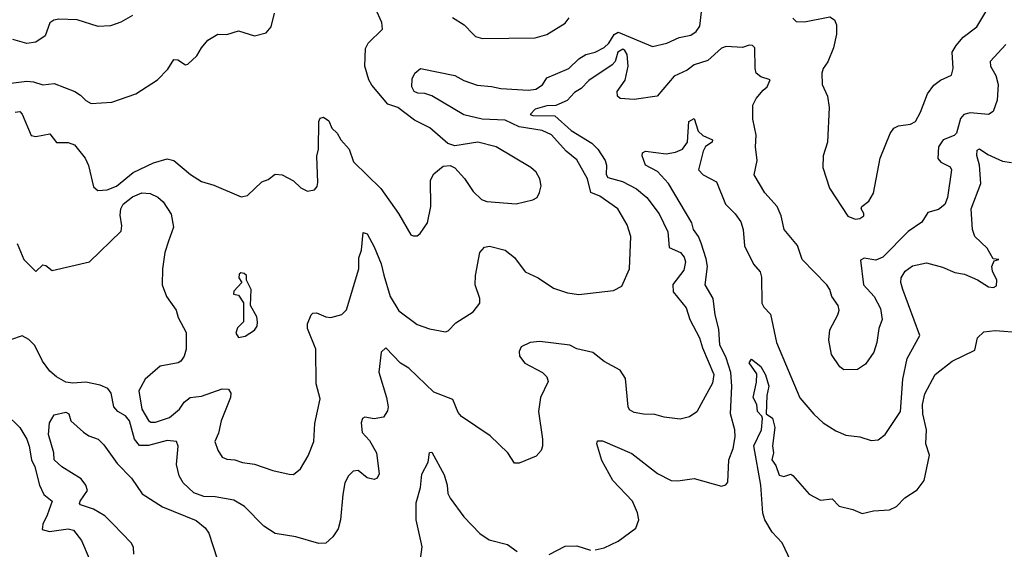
# Model space of a CAD drawing. Extents: x 1690054 to 1842981, y 782881 to 914114.
# Tile 206 of 256: x 1695785 to 1700063, y 868206 to 870507. Entities that reach past the tile are written whole.
import ezdxf

# ---------------------------------------------------------------- set-up
doc = ezdxf.new("R2010")
doc.units = 0

msp = doc.modelspace()

# ---------------------------------------------------------------- linework, layer by layer
at = {"layer": '0CON10XD'}
for points in [[(1695765, 870104.4), (1695785, 870107.3), (1695795.7, 870095.7), (1695835, 870003.6), (1695855, 869999.2), (1695915, 870011.4), (1695945, 869973.1), (1695995, 869973.5), (1696023.1, 869963.1), (1696068.6, 869905), (1696083.5, 869873.5), (1696105, 869781.2), (1696124.1, 869764.1), (1696165, 869767.7), (1696205, 869784.2), (1696277.6, 869842.4), (1696366, 869885), (1696425, 869902.5), (1696455, 869895.6), (1696526.7, 869835), (1696575, 869803.9), (1696627.9, 869787.9), (1696747, 869737), (1696775, 869742.5), (1696837, 869803), (1696865, 869813.3), (1696895, 869836.2), (1696925, 869833.3), (1696975, 869807.5), (1697005.9, 869775.9), (1697035, 869761.2), (1697065, 869767.5), (1697077.7, 869782.3), (1697080.5, 869799.5), (1697075.7, 869914.3), (1697082.5, 869945), (1697084.5, 870065), (1697090.7, 870079.3), (1697105, 870083.5), (1697127.4, 870067.4), (1697140.8, 870035), (1697164, 870014), (1697180.6, 869985), (1697216.9, 869945), (1697235, 869890), (1697354.1, 869774.1), (1697430.6, 869665), (1697485, 869572.5), (1697495, 869567.5), (1697511.7, 869568.3), (1697525, 869577.5), (1697556.2, 869625), (1697571.4, 869695), (1697570.3, 869809.7), (1697585, 869836.7), (1697625, 869870), (1697655, 869873.3), (1697675, 869863.3), (1697717.5, 869817.5), (1697755, 869760), (1697791.4, 869725), (1697815, 869717.5), (1697942.7, 869707.3), (1698015, 869723.8), (1698033.3, 869735), (1698044.1, 869755.9), (1698050, 869785), (1698044.2, 869815), (1698029.2, 869845), (1698005.8, 869865), (1697855, 869954.3), (1697775, 869975.4), (1697675, 869958.8), (1697645, 869968.8), (1697567.6, 870037.6), (1697500.5, 870070.5), (1697427.8, 870125), (1697385, 870139.7), (1697315, 870222.2), (1697302.3, 870245), (1697284.6, 870305), (1697287.8, 870382.3), (1697299.6, 870405), (1697360.5, 870465), (1697358.9, 870495), (1697330.7, 870555)], [(1697367.2, 869397.2), (1697394.3, 869305), (1697431.6, 869241.6), (1697512.1, 869182.1), (1697565, 869164.4), (1697635, 869150.8), (1697646.2, 869155), (1697679.3, 869190.7), (1697755, 869237.5), (1697783.8, 869275), (1697783.8, 869295), (1697764, 869355), (1697765.7, 869395.7), (1697784.2, 869495), (1697805, 869518.8), (1697826.4, 869523.6), (1697895, 869505.8), (1697935, 869474), (1697981.5, 869411.5), (1698037.5, 869385), (1698105, 869340.8), (1698165, 869320), (1698215, 869313.3), (1698365, 869330), (1698401.3, 869348.7), (1698434.4, 869425), (1698440.9, 869565), (1698424.4, 869615), (1698384.4, 869685), (1698305, 869740.8), (1698266.6, 869756.6), (1698251.8, 869815), (1698205, 869897.8), (1698158.8, 869935), (1698095, 870006.4), (1698055.5, 870025.5), (1697955, 870041.5), (1697895, 870069.7), (1697795, 870074.2), (1697715, 870094), (1697576.1, 870176.1), (1697545, 870186), (1697515, 870186.9), (1697499.4, 870195), (1697489.4, 870215), (1697490.4, 870249.6), (1697502, 870275), (1697525.8, 870294.2), (1697675, 870264.5), (1697715, 870241.9), (1697772.4, 870222.4), (1697835, 870216.8), (1697875, 870207.7), (1697995, 870200), (1698027.5, 870205), (1698056.2, 870223.8), (1698075.3, 870254.7), (1698170.4, 870295), (1698215, 870336.9), (1698245, 870356.1), (1698285, 870365.4), (1698325, 870386.2), (1698345.3, 870405), (1698367.7, 870442.3), (1698385, 870452.5), (1698535, 870390), (1698596.2, 870405), (1698650.4, 870429.6), (1698700.5, 870439.5), (1698724.4, 870455), (1698740.8, 870479.2), (1698751.7, 870578.3)], [(1699145, 870513.3), (1699158.8, 870498.8), (1699195, 870498.1), (1699305, 870518.8), (1699325.8, 870505.8), (1699334.1, 870484.1), (1699334.4, 870444.4), (1699320.4, 870385), (1699296.7, 870323.3), (1699275.8, 870295), (1699270, 870275), (1699272.5, 870225), (1699294.3, 870175), (1699302.5, 870125), (1699294.4, 869975), (1699275.7, 869915), (1699274.3, 869865), (1699303.1, 869775), (1699382.7, 869652.7), (1699415, 869640), (1699435, 869643.3), (1699452.5, 869655), (1699453.3, 869665), (1699441.2, 869685), (1699443.8, 869695), (1699475, 869718.8), (1699495, 869752.5), (1699524.3, 869905.7), (1699567.3, 870012.7), (1699583.3, 870035), (1699604.1, 870045.9), (1699655, 870053.3), (1699678, 870065), (1699698.9, 870105), (1699730, 870185), (1699757.6, 870222.4), (1699785.5, 870244.5), (1699834.2, 870265.8), (1699841.4, 870295), (1699836.2, 870365), (1699854.8, 870395.2), (1699885, 870431.1), (1699944.4, 870475), (1700000, 870570)], [(1695675, 870222.9), (1695815, 870239.1), (1695845, 870237.3), (1695885, 870223.8), (1695935, 870229.1), (1696024.5, 870194.5), (1696049.5, 870179.5), (1696072, 870155), (1696095, 870143.3), (1696185, 870148.8), (1696288.8, 870185), (1696383.3, 870245), (1696427.9, 870292.1), (1696455, 870333.3), (1696471.7, 870331.7), (1696505, 870311.2), (1696515, 870313.3), (1696555, 870350), (1696574, 870385), (1696601.7, 870418.3), (1696645, 870443.3), (1696685, 870443.1), (1696735, 870458.8), (1696805, 870436.2), (1696855, 870450), (1696878, 870475), (1696892, 870535)], [(1696275, 870525.6), (1696224.6, 870495.4), (1696179.5, 870480.5), (1696125, 870477.8), (1696035, 870505.6), (1695955, 870509.2), (1695932.5, 870505), (1695915, 870493.3), (1695895, 870436.7), (1695855, 870408.8), (1695815, 870404), (1695755, 870420)], [(1697665, 870515.6), (1697716, 870485), (1697754.5, 870444.5), (1697765, 870434.2), (1697795.7, 870425.7), (1698025, 870428.5), (1698075, 870441.9), (1698155, 870491.9), (1698172.2, 870515)], [(1699015, 870200.5), (1699033.1, 870215), (1699045.8, 870245), (1699005, 870258.1), (1698985.6, 870275), (1698980, 870295), (1698979.3, 870385), (1698969.2, 870395), (1698955, 870396.4), (1698925, 870386.4), (1698855, 870390), (1698835, 870383.6), (1698775, 870328.9), (1698715, 870310.8), (1698685, 870287.5), (1698628.4, 870261.6), (1698555.3, 870174.7), (1698455, 870159.6), (1698394.7, 870164.7), (1698381.8, 870175), (1698381.6, 870195), (1698415.8, 870244.2), (1698429.2, 870305), (1698424.5, 870355), (1698415, 870373.3), (1698405, 870378.5), (1698384.2, 870365), (1698371.9, 870325), (1698359.7, 870310.3), (1698257.3, 870242.7), (1698225, 870208.2), (1698195, 870190.6), (1698164.2, 870155.8), (1698115, 870134.5), (1698075, 870132.5), (1698025, 870117.6), (1698003.6, 870095), (1698015, 870091.2), (1698109.4, 870089.4), (1698181.8, 870025), (1698270.5, 869970.5), (1698297.3, 869945), (1698328.8, 869895), (1698334.7, 869875), (1698333.8, 869835), (1698340.8, 869820.8), (1698403.6, 869803.6), (1698465, 869772.1), (1698509.2, 869735), (1698563.1, 869663.1), (1698601.4, 869585), (1698607, 869517), (1698655.7, 869495.7), (1698672.7, 869475), (1698678.6, 869455), (1698671.3, 869418.7), (1698623.2, 869356.8), (1698623.8, 869325), (1698681.1, 869255), (1698696.9, 869205), (1698739.4, 869125), (1698751.3, 869081.3), (1698800.7, 868965), (1698795, 868928.6), (1698755, 868854.2), (1698726.7, 868803.3), (1698695, 868782.2), (1698655, 868770.9), (1698585, 868780), (1698545, 868792.3), (1698495, 868792.7), (1698455, 868800.4), (1698435, 868812.2), (1698428.2, 868825), (1698417.9, 868947.9), (1698393.3, 868985), (1698325, 869022.3), (1698275, 869061.4), (1698205, 869076.7), (1698175, 869093.5), (1698045, 869108.9), (1698002.5, 869105), (1697964.4, 869085.6), (1697955.8, 869065), (1697957.1, 869045), (1697980, 869015), (1698056.9, 868975), (1698075.7, 868955), (1698081.4, 868935), (1698047.5, 868865), (1698039.1, 868805), (1698057.1, 868685), (1698056.1, 868653.9), (1698050, 868635), (1698028.8, 868611.2), (1697955, 868580), (1697935, 868580), (1697906, 868625), (1697829.1, 868699.1), (1697705, 868782.5), (1697690.5, 868800.5), (1697667, 868857), (1697585, 868889.5), (1697475, 868992.5), (1697439.2, 869015), (1697375, 869081.2), (1697355, 869062.5), (1697344.7, 868975.3), (1697378.2, 868865), (1697385.4, 868825), (1697382.7, 868807.3), (1697365, 868780.8), (1697325, 868773.1), (1697285, 868780.8), (1697274.2, 868775), (1697268.1, 868755), (1697273.2, 868713.2), (1697305, 868678.9), (1697334.5, 868625), (1697346.4, 868533.6), (1697337.5, 868515), (1697325, 868510), (1697295, 868516.2), (1697255, 868548.8), (1697234.2, 868545.8), (1697213.3, 868525), (1697198, 868495), (1697188.5, 868445), (1697178.8, 868335), (1697168.2, 868295), (1697145, 868260), (1697115, 868232.5), (1697085, 868231.4), (1696985, 868261.2), (1696895, 868274.5), (1696845, 868307.1), (1696761.7, 868391.7), (1696715, 868419.1), (1696634.7, 868434.7), (1696585, 868435.9), (1696541.6, 868451.6), (1696495.5, 868495), (1696476.9, 868525), (1696466.6, 868575), (1696473.5, 868655), (1696466.2, 868675), (1696425, 868678.6), (1696345, 868657.2), (1696305, 868657.8), (1696283.3, 868685), (1696261.6, 868765), (1696245, 868786), (1696211.8, 868805), (1696193.4, 868825), (1696182, 868885), (1696167.3, 868905), (1696135, 868919.2), (1696072.4, 868932.4), (1696015, 868927.3), (1695985, 868932.2), (1695944.4, 868955.6), (1695915, 868980), (1695884.2, 869024.2), (1695850.9, 869090.9), (1695825, 869117.5), (1695795, 869134.2), (1695745, 869116.2)], [(1700070.5, 870399.5), (1700002.3, 870325), (1700003.3, 870305), (1700025.9, 870265), (1700037.2, 870225), (1700032.7, 870157.3), (1700015, 870108.6), (1699994.6, 870095.4), (1699915, 870102.4), (1699888.1, 870095), (1699872.5, 870077.5), (1699855.6, 870014.4), (1699845, 870004.2), (1699797.9, 869985), (1699777.3, 869955), (1699774.2, 869904.2), (1699787.5, 869887.5), (1699827.6, 869867.6), (1699834.5, 869855), (1699816.7, 869735), (1699805, 869704.2), (1699777.8, 869682.2), (1699730.5, 869669.5), (1699705, 869627.5), (1699645, 869586.5), (1699535, 869475.8), (1699505, 869462.9), (1699455, 869471.5), (1699438.2, 869461.8), (1699451.1, 869355), (1699497.1, 869305), (1699525, 869252.9), (1699532.3, 869205), (1699518.2, 869165), (1699509.6, 869105), (1699496.7, 869063.3), (1699460, 869010), (1699425, 868987.5), (1699365.8, 868985.8), (1699348.7, 868998.7), (1699312.6, 869052.6), (1699301.4, 869115), (1699305, 869160), (1699340, 869225), (1699345.5, 869245), (1699341.4, 869265), (1699314.2, 869305), (1699305.8, 869335), (1699291.4, 869355), (1699184.5, 869465), (1699165.3, 869525.3), (1699106.9, 869595), (1699093.5, 869655), (1699075.6, 869695), (1699022.5, 869755), (1698977, 869833), (1698988.8, 869895), (1698981.9, 869955), (1698984.5, 870005), (1698970.5, 870075), (1698971.1, 870135), (1698984.4, 870165), (1699015, 870200.5)], [(1698285.5, 868204.5), (1698325, 868212.9), (1698385, 868242.2), (1698461.7, 868298.3), (1698475.4, 868334.6), (1698470, 868365), (1698446.9, 868415), (1698362.7, 868505), (1698315, 868592), (1698292, 868665), (1698295, 868677.5), (1698317.7, 868677.7), (1698445, 868622.9), (1698556, 868535), (1698615, 868505.6), (1698645, 868503.5), (1698715.6, 868514.4), (1698835, 868481.2), (1698853.8, 868486.2), (1698861.7, 868498.3), (1698866.7, 868595), (1698885.3, 868644.7), (1698894.2, 868695), (1698892.7, 868725), (1698874.2, 868795), (1698878.9, 868915), (1698874.9, 868975), (1698855, 869037.9), (1698826.9, 869095), (1698822.3, 869162.3), (1698806.7, 869225), (1698798.8, 869295), (1698763.8, 869355), (1698773, 869435), (1698768.2, 869468.2), (1698745.6, 869535.6), (1698734.8, 869564.8), (1698712.1, 869595), (1698705.3, 869625), (1698604.7, 869794.7), (1698556.9, 869846.9), (1698504.4, 869875), (1698490, 869915), (1698491.7, 869928.3), (1698504.1, 869935.9), (1698594.1, 869924.1), (1698635, 869930.6), (1698665, 869944.2), (1698686.5, 869975), (1698691.9, 870065), (1698715, 870078), (1698732.4, 870022.4), (1698753.8, 870003.8), (1698795.4, 869985), (1698794.3, 869975), (1698765, 869955.7), (1698754.2, 869935.8), (1698734.5, 869855), (1698755, 869832.2), (1698812.3, 869802.3), (1698851.5, 869705), (1698893.4, 869663.4), (1698918.5, 869628.5), (1698929.2, 869595), (1698933.8, 869525), (1698973.1, 869445), (1699001.7, 869411.7), (1699008.4, 869388.4), (1699009.6, 869275), (1699017.9, 869257.9), (1699047.6, 869227.6), (1699072.8, 869105), (1699175, 868864.2), (1699235, 868792.9), (1699276, 868756), (1699330.6, 868720.6), (1699375, 868701.8), (1699435.5, 868695.5), (1699485, 868678.9), (1699515, 868682.5), (1699545.3, 868704.7), (1699612.1, 868805), (1699623.1, 868945), (1699641.2, 869035), (1699696.4, 869135), (1699622.1, 869335), (1699613.6, 869365), (1699615.5, 869385), (1699632.9, 869415), (1699665, 869437.1), (1699725, 869451.1), (1699795, 869431.5), (1699848.1, 869408.1), (1699890.8, 869400.8), (1699946.4, 869376.4), (1699995, 869346), (1700015.9, 869344.1), (1700028.8, 869351.2), (1700030.8, 869375), (1700011.9, 869415), (1700009.2, 869435), (1700020, 869460), (1700040, 869465), (1700015, 869467.5), (1699988.9, 869515), (1699934.8, 869564.8), (1699925.2, 869595), (1699920, 869685), (1699961.4, 869795), (1699955.3, 869875), (1699943.6, 869916.4), (1699945, 869940), (1699955, 869946.2), (1699991.6, 869921.6), (1700055, 869892.2), (1700095, 869886.2)], [(1695774, 869534), (1695802.5, 869465), (1695855, 869413.3), (1695885, 869441.4), (1695898.9, 869438.9), (1695925, 869416.7), (1696087.5, 869455), (1696225, 869588.6), (1696228.4, 869611.6), (1696221.9, 869658.1), (1696224.1, 869685), (1696234, 869705), (1696275, 869737.3), (1696315, 869755.2), (1696352, 869752), (1696385, 869736.1), (1696408.5, 869715), (1696442.5, 869662.5), (1696452.9, 869605), (1696431.2, 869545), (1696414.6, 869495), (1696405.5, 869425), (1696404.4, 869355), (1696422.9, 869305), (1696464.2, 869245), (1696473.7, 869213.7), (1696508.3, 869148.3), (1696508.2, 869075), (1696499.6, 869045), (1696485, 869023.1), (1696473.8, 869016.2), (1696395, 869001.6), (1696329.6, 868945), (1696302, 868895), (1696314.8, 868815), (1696345, 868765.5), (1696355, 868758.8), (1696375, 868758), (1696435, 868778.4), (1696479.3, 868815), (1696499.6, 868845), (1696525, 868866.1), (1696575, 868871.2), (1696665, 868902.7), (1696691.9, 868901.9), (1696702.2, 868885), (1696700.9, 868865), (1696659.7, 868765), (1696648.8, 868711.2), (1696633.3, 868675), (1696645, 868636.7), (1696665, 868606.2), (1696685, 868597.5), (1696720, 868595), (1696753.4, 868583.4), (1696805, 868576.7), (1696885, 868548.1), (1696955, 868532), (1696975, 868531.2), (1697004.5, 868555.5), (1697038, 868612), (1697063.3, 868675), (1697067.2, 868752.8), (1697090.3, 868859.7), (1697073.1, 868925), (1697071.5, 869075), (1697034.6, 869165), (1697035.5, 869185), (1697051.2, 869225), (1697058, 869232), (1697075, 869232.9), (1697115, 869215.6), (1697137, 869213), (1697184.2, 869225.8), (1697205, 869246.2), (1697257.7, 869425), (1697258, 869472), (1697270.6, 869505), (1697277.5, 869582.5), (1697295, 869576.2), (1697325, 869520), (1697355.8, 869445.8), (1697367.2, 869397.2)], [(1696735, 869126.7), (1696765, 869132.5), (1696805, 869157.5), (1696816, 869175), (1696818, 869195), (1696815.8, 869215.8), (1696787.5, 869265), (1696790, 869335), (1696770, 869375), (1696770, 869395), (1696760, 869405), (1696745, 869406.7), (1696738.3, 869401.7), (1696737.5, 869385), (1696750, 869365), (1696715, 869327.5), (1696713.3, 869315), (1696735, 869310), (1696757, 869277), (1696757.5, 869195), (1696731.2, 869168.8), (1696724, 869145), (1696735, 869126.7)], [(1699135.4, 868155), (1699098.4, 868235), (1699055, 868281.2), (1699023.1, 868335), (1699013.7, 868363.7), (1699004.6, 868484.6), (1698974.6, 868655.4), (1699007.8, 868725), (1699011.9, 868775), (1699010, 868785), (1698991.5, 868805), (1698988.2, 868835), (1698972.7, 868865), (1698987.1, 868932.9), (1698988.1, 868968.1), (1698955, 869016.7), (1698965, 869032.9), (1699005, 869000.9), (1699025, 868964.3), (1699040.5, 868915), (1699031.9, 868875), (1699028.6, 868795), (1699055.7, 868775.7), (1699066.4, 868735), (1699056.3, 868656.3), (1699060, 868625), (1699052.5, 868595), (1699070.9, 868570.9), (1699085, 868528.8), (1699105, 868522.5), (1699135, 868532.5), (1699145, 868527.5), (1699215.5, 868445.5), (1699265, 868419.2), (1699315, 868426), (1699345, 868393.8), (1699405, 868379.2), (1699445, 868362), (1699495, 868373.8), (1699565, 868378.1), (1699595, 868392.5), (1699630.6, 868429.4), (1699684, 868465), (1699715.3, 868504.7), (1699737.8, 868615), (1699722.3, 868665), (1699724.8, 868725), (1699709.2, 868795), (1699707.2, 868835), (1699718.6, 868881.4), (1699762.7, 868965), (1699836.1, 869023.9), (1699935, 869070.8), (1699947.5, 869125), (1699975, 869150.6), (1700024, 869156), (1700135, 869148.4)], [(1696280.9, 868185), (1696278.9, 868215), (1696268.5, 868235), (1696190.3, 868315), (1696155, 868352.1), (1696105, 868381.1), (1696049.1, 868399.1), (1696044.3, 868405), (1696047.5, 868415), (1696078.8, 868461.2), (1696072.4, 868485), (1696052.1, 868512.1), (1695967.8, 868565), (1695934.5, 868595), (1695932.9, 868625), (1695910.5, 868705), (1695913.8, 868755), (1695935, 868790), (1695985, 868802.5), (1695997.5, 868795), (1696007.5, 868765), (1696061.2, 868715), (1696085, 868698.6), (1696125, 868684.4), (1696150.8, 868660.8), (1696208.5, 868578.5), (1696270, 868515), (1696316.6, 868446.6), (1696405, 868391.3), (1696551.9, 868331.9), (1696589.9, 868299.9), (1696607, 868277), (1696643.3, 868165)], [(1695724.6, 868795), (1695785.3, 868735), (1695815.3, 868685), (1695826.2, 868655), (1695835.7, 868595), (1695849.7, 868565), (1695870.4, 868485), (1695890, 868445), (1695926.4, 868415), (1695904.6, 868354.6), (1695884.7, 868315), (1695882.5, 868292.5), (1695914.3, 868284.3), (1695995, 868295.8), (1696019, 868289), (1696053.6, 868245), (1696086.4, 868166.4)], [(1697525.8, 868164.2), (1697532.9, 868217.1), (1697508.2, 868335), (1697508, 868408), (1697526.9, 868475), (1697532.2, 868532.2), (1697559.2, 868585), (1697565, 868627.5), (1697575, 868628), (1697629.5, 868529.5), (1697642.5, 868485), (1697645, 868448.8), (1697655, 868427.8), (1697715, 868346.9), (1697784, 868275), (1697825, 868247.5), (1697905, 868227.1), (1697946.6, 868196.6)], [(1698085, 868184.4), (1698155, 868220), (1698205, 868221.2), (1698265, 868203.3)]]:
    msp.add_lwpolyline(points, dxfattribs=at)

doc.saveas('drawing.dxf')
